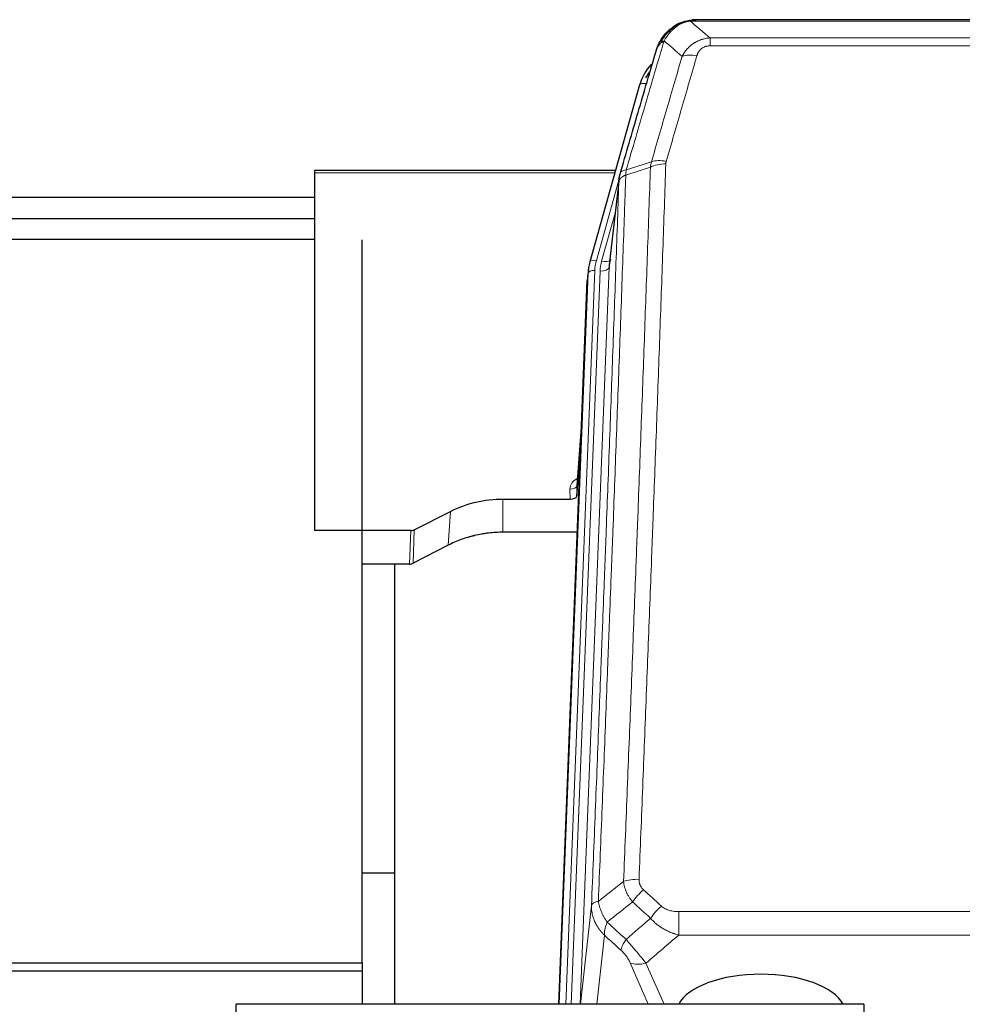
# Model space of a CAD drawing. Header units: inches. Extents: x 0 to 29700, y -16 to 21000.
# Tile 36 of 256: x 3030 to 3451, y 10561 to 11000. Entities that reach past the tile are written whole.
import ezdxf

# ---------------------------------------------------------------- set-up
doc = ezdxf.new("R2010")
doc.units = ezdxf.units.IN
doc.layers.add('1', color=7, linetype='Continuous', true_color=0xffffff)

msp = doc.modelspace()

# ---------------------------------------------------------------- linework, layer by layer
at = {"layer": '1', "color": 110, "linetype": 'Continuous', "lineweight": 13}
for p, q in [((3552.304, 10999.429), (3329.499, 10999.429)), ((3324.799, 10998.587), (3324.73, 10998.43)), ((3338.23, 10991.961), (3543.573, 10991.961)), ((3338.23, 10991.961), (3338.23, 10988.427)), ((3543.573, 10988.427), (3338.23, 10988.427)), ((3309.736, 10971.573), (3305.01, 10954.762)), ((3295.834, 10931.799), (3161.901, 10931.799)), ((3297.635, 10928.521), (3287.562, 10892.687)), ((3297.581, 10927.801), (3293.204, 10889.62)), ((3295.935, 10913.832), (3289.909, 10892.394)), ((3293.204, 10889.62), (3280.271, 10561.102)), ((3271.038, 10561.1), (3283.871, 10887.066)), ((3286.865, 10888.286), (3273.984, 10561.102)), ((3276.343, 10561.104), (3289.212, 10887.993)), ((3283.871, 10887.066), (3283.497, 10883.808)), ((3280.999, 10820.344), (3278.792, 10792.157)), ((3275.804, 10786.33), (3275.794, 10790.746)), ((3245.901, 10786.33), (3245.901, 10771.52)), ((3222.522, 10780.844), (3221.466, 10765.712)), ((3204.288, 10757.328), (3204.859, 10772.318)), ((3206.357, 10772.67), (3205.787, 10757.684)), ((3280.511, 10561.099), (3285.385, 10605.132)), ((3324.315, 10602.332), (3324.315, 10591.901)), ((3324.315, 10602.332), (3557.487, 10602.332)), ((3291.2, 10591.781), (3287.804, 10561.1)), ((3557.487, 10591.901), (3324.315, 10591.901)), ((3310.72, 10561.099), (3302.627, 10579.53)), ((3309.688, 10579.381), (3317.746, 10561.029))]:
    msp.add_line(p, q, dxfattribs=at)
at = {"layer": '1', "color": 2, "linetype": 'Continuous', "lineweight": 25}
for p, q in [((3549.962, 11000.091), (3331.841, 11000.091)), ((3324.899, 10998.615), (3324.799, 10998.587)), ((3306.848, 10971), (3284.674, 10892.113)), ((3296.121, 10932.829), (3161.901, 10932.829)), ((3161.901, 10932.829), (3161.901, 10931.799)), ((3161.901, 10931.799), (3161.901, 10772.318)), ((3297.71, 10929.312), (3293.294, 10890.793)), ((3161.913, 10920.755), (2959.401, 10920.755)), ((3161.913, 10911.338), (2959.401, 10911.338)), ((3161.9, 10902.025), (2970.263, 10902.025)), ((3183.136, 10579.578), (3183.136, 10901.912)), ((3284.674, 10892.113), (3284.655, 10892.017)), ((3283.993, 10888.651), (3283.619, 10885.392)), ((3270.793, 10561.102), (3283.497, 10883.808)), ((3281.006, 10820.536), (3278.799, 10792.337)), ((3278.803, 10787.58), (3280.625, 10810.862)), ((3278.792, 10792.157), (3278.803, 10787.58)), ((3245.901, 10786.33), (3275.804, 10786.33)), ((3206.357, 10772.67), (3222.522, 10780.844)), ((3204.859, 10772.318), (3161.901, 10772.318)), ((3279.076, 10771.52), (3245.901, 10771.52)), ((3221.466, 10765.712), (3205.787, 10757.684)), ((3204.288, 10757.328), (3183.135, 10757.328)), ((3197.561, 10757.327), (3197.561, 10561.095)), ((3197.604, 10619.47), (3183.173, 10619.47)), ((3197.604, 10619.47), (3183.173, 10619.47)), ((2970.136, 10579.578), (3183.136, 10579.578)), ((3183.136, 10579.578), (3183.136, 10575.883)), ((2970.136, 10575.884), (3183.136, 10575.884)), ((3183.136, 10575.884), (3183.136, 10561.098)), ((3126.901, 10509.27), (3126.901, 10561.099)), ((3314.901, 10561.099), (3126.901, 10561.099)), ((3314.901, 10561.029), (3314.901, 10561.099)), ((3406.901, 10561.029), (3314.901, 10561.029)), ((3406.901, 10561.029), (3406.901, 10356.169))]:
    msp.add_line(p, q, dxfattribs=at)
at = {"layer": '1', "color": 110, "linetype": 'Continuous', "lineweight": 13}
for centre, major_axis, ratio, start_param, end_param in [((3332.383, 10978.206), (-9.598, 2.808), 0.562843, 4.8755761, 5.6185342), ((3309.736, 10970.188), (-2.888, 0.812), 0.4480327, 4.837666, 6.2831701), ((3318.534, 10930.15), (9.994, -0.345), 0.559112, 1.5901207, 2.34753), ((3318.722, 10931.323), (9.604, -2.788), 0.5442898, 1.7274916, 2.473129), ((3287.562, 10891.302), (-2.888, 0.812), 0.4480327, 4.837666, 6.2831701), ((3310.883, 10887.536), (24.033, -0.038), 0.8858289, 2.8989744, 3.1081259), ((3313.23, 10887.243), (24.033, -0.038), 0.8858289, 2.8989744, 3.1081259), ((3289.212, 10889.84), (-3.997, 0.157), 0.4614673, 1.5889619, 3.1073983), ((3289.909, 10894.241), (-3.851, 1.082), 0.4480327, 1.6960734, 2.8915811), ((3286.865, 10886.901), (-2.998, 0.118), 0.4614673, 4.7305545, 6.248991), ((3281.797, 10790.746), (6.003, -0.046), 0.8757409, 2.0547277, 3.1504318), ((3275.794, 10792.2), (3, 0.007), 0.4848086, 4.7112485, 6.2484184), ((3306.576, 10612.423), (9.992, -0.404), 0.431453, 1.5882535, 2.3480729), ((3308.548, 10607.83), (-6.729, -7.397), 0.3051216, 4.388767, 5.1358022), ((3316.557, 10600.538), (6.736, 7.391), 0.3030979, 1.2497453, 1.9956357), ((3305.601, 10591.15), (6.719, 7.407), 0.3029797, 1.994528, 2.7400357), ((3309.688, 10585.552), (9.156, 4.02), 0.5833249, 3.617995, 4.4616661)]:
    msp.add_ellipse(centre, major_axis=major_axis, ratio=ratio, start_param=start_param, end_param=end_param, dxfattribs=at)
at = {"layer": '1', "color": 2, "linetype": 'Continuous', "lineweight": 25}
for centre, major_axis, ratio, start_param, end_param in [((3333.043, 10964.986), (27.014, -0.465), 0.8900028, 2.4807803, 2.912319), ((3333.315, 10963.023), (27.01, -0.107), 0.887218, 2.5307749, 2.6592621), ((3310.883, 10886.15), (27.027, -0.37), 0.8864308, 2.9096812, 3.1188327), ((3313.23, 10889.09), (-20.035, -0.399), 0.8846078, 6.0216334, 6.2307848), ((3275.805, 10787.624), (-3, 0), 0.4313147, 1.5706417, 3.1078116), ((3204.856, 10774.947), (3, -0.011), 0.8761328, 4.7166989, 5.239903), ((3204.287, 10759.991), (3, -0.007), 0.8874311, 4.7150805, 5.2382846), ((3360.901, 10557.058), (-37.64, 0), 0.4617486, 3.372107, 6.0525728)]:
    msp.add_ellipse(centre, major_axis=major_axis, ratio=ratio, start_param=start_param, end_param=end_param, dxfattribs=at)
for points, knots in [([(3324.73, 10998.43), (3325.188, 10998.653), (3325.652, 10998.852), (3327.522, 10999.554), (3328.959, 10999.86), (3330.369, 10999.949)], [0, 0, 0, 0, 0.25, 0.25, 1, 1, 1, 1]), ([(3324.899, 10998.615), (3325.477, 10998.865), (3326.065, 10999.084), (3326.746, 10999.299), (3326.833, 10999.326), (3326.921, 10999.352)], [0, 0, 0, 0, 0.8717446, 0.8717446, 1, 1, 1, 1]), ([(3332.041, 11000.089), (3332.026, 11000.089), (3331.998, 11000.09), (3331.957, 11000.09), (3331.916, 11000.091), (3331.877, 11000.091), (3331.838, 11000.091), (3331.801, 11000.091), (3331.765, 11000.091), (3331.729, 11000.091), (3331.695, 11000.09), (3331.662, 11000.089), (3331.63, 11000.089), (3331.599, 11000.088), (3331.569, 11000.087), (3331.54, 11000.086), (3331.512, 11000.085), (3331.485, 11000.084), (3331.459, 11000.083), (3331.435, 11000.082), (3331.411, 11000.08), (3331.388, 11000.079), (3331.367, 11000.078), (3331.346, 11000.077), (3331.327, 11000.076), (3331.308, 11000.075), (3331.291, 11000.074), (3331.275, 11000.072), (3331.259, 11000.071), (3331.245, 11000.07), (3331.232, 11000.07), (3331.22, 11000.069), (3331.209, 11000.068), (3331.199, 11000.067), (3331.19, 11000.066), (3331.182, 11000.066), (3331.176, 11000.065), (3331.17, 11000.065), (3331.165, 11000.064), (3331.153, 11000.063), (3331.132, 11000.062), (3331.103, 11000.059), (3331.074, 11000.057), (3331.046, 11000.054), (3331.018, 11000.051), (3330.99, 11000.048), (3330.963, 11000.045), (3330.936, 11000.042), (3330.91, 11000.039), (3330.883, 11000.036), (3330.857, 11000.033), (3330.832, 11000.029), (3330.806, 11000.026), (3330.781, 11000.023), (3330.757, 11000.019), (3330.732, 11000.016), (3330.708, 11000.012), (3330.685, 11000.008), (3330.661, 11000.005), (3330.638, 11000.001), (3330.616, 10999.997), (3330.593, 10999.993), (3330.571, 10999.99), (3330.55, 10999.986), (3330.528, 10999.982), (3330.507, 10999.978), (3330.487, 10999.974), (3330.466, 10999.97), (3330.446, 10999.966), (3330.426, 10999.961), (3330.407, 10999.957), (3330.388, 10999.953), (3330.376, 10999.95), (3330.369, 10999.949)], [0, 0, 0, 0, 0.0247661, 0.0489206, 0.0724636, 0.0953949, 0.1177147, 0.1394229, 0.1605195, 0.1810045, 0.2008779, 0.2201398, 0.23879, 0.2568287, 0.2742558, 0.2910713, 0.3072753, 0.3228676, 0.3378484, 0.3522176, 0.3659752, 0.3791212, 0.3916556, 0.4035785, 0.4148897, 0.4255894, 0.4356775, 0.445154, 0.454019, 0.4622723, 0.4699141, 0.4769443, 0.4833629, 0.48917, 0.4943654, 0.4989493, 0.5029216, 0.5062824, 0.5090316, 0.5111692, 0.5284651, 0.5456049, 0.5625886, 0.5794163, 0.5960881, 0.612604, 0.6289642, 0.6451687, 0.6612176, 0.6771111, 0.6928491, 0.7084319, 0.7238594, 0.7391318, 0.7542492, 0.7692118, 0.7840195, 0.7986726, 0.8131712, 0.8275153, 0.8417051, 0.8557408, 0.8696224, 0.8833501, 0.8969241, 0.9103445, 0.9236114, 0.936725, 0.9496856, 0.9624932, 0.975148, 0.9876502, 1, 1, 1, 1]), ([(3318.701, 10994.219), (3318.919, 10994.454), (3319.142, 10994.683), (3320.016, 10995.533), (3320.706, 10996.114), (3321.433, 10996.64)], [0, 0, 0, 0, 0.2626999, 0.2626999, 1, 1, 1, 1]), ([(3319.687, 10994.704), (3319.873, 10994.899), (3320.062, 10995.089), (3320.834, 10995.832), (3321.444, 10996.348), (3322.713, 10997.286), (3323.373, 10997.708), (3324.274, 10998.201), (3324.502, 10998.318), (3324.73, 10998.43)], [0, 0, 0, 0, 0.125, 0.125, 0.5, 0.5, 0.875, 0.875, 1, 1, 1, 1]), ([(3314.179, 10986.021), (3314.185, 10986.043), (3314.197, 10986.087), (3314.215, 10986.153), (3314.233, 10986.218), (3314.252, 10986.283), (3314.27, 10986.348), (3314.289, 10986.413), (3314.308, 10986.478), (3314.327, 10986.542), (3314.347, 10986.606), (3314.366, 10986.669), (3314.386, 10986.733), (3314.405, 10986.796), (3314.425, 10986.858), (3314.445, 10986.921), (3314.466, 10986.983), (3314.486, 10987.045), (3314.507, 10987.107), (3314.527, 10987.168), (3314.548, 10987.229), (3314.569, 10987.29), (3314.59, 10987.35), (3314.611, 10987.41), (3314.633, 10987.47), (3314.654, 10987.53), (3314.676, 10987.589), (3314.697, 10987.648), (3314.719, 10987.707), (3314.741, 10987.765), (3314.763, 10987.823), (3314.786, 10987.881), (3314.808, 10987.939), (3314.83, 10987.996), (3314.853, 10988.053), (3314.876, 10988.11), (3314.898, 10988.166), (3314.921, 10988.223), (3314.944, 10988.278), (3314.967, 10988.334), (3314.99, 10988.389), (3315.013, 10988.444), (3315.037, 10988.499), (3315.06, 10988.554), (3315.084, 10988.608), (3315.107, 10988.662), (3315.131, 10988.715), (3315.154, 10988.769), (3315.178, 10988.822), (3315.202, 10988.874), (3315.226, 10988.927), (3315.25, 10988.979), (3315.274, 10989.031), (3315.298, 10989.083), (3315.322, 10989.134), (3315.347, 10989.185), (3315.371, 10989.236), (3315.395, 10989.287), (3315.42, 10989.337), (3315.444, 10989.387), (3315.469, 10989.436), (3315.493, 10989.486), (3315.518, 10989.535), (3315.542, 10989.584), (3315.567, 10989.632), (3315.592, 10989.681), (3315.617, 10989.729), (3315.641, 10989.777), (3315.666, 10989.824), (3315.691, 10989.871), (3315.716, 10989.918), (3315.741, 10989.965), (3315.766, 10990.011), (3315.791, 10990.058), (3315.816, 10990.103), (3315.841, 10990.149), (3315.866, 10990.194), (3315.891, 10990.239), (3315.916, 10990.284), (3315.941, 10990.329), (3315.966, 10990.373), (3315.991, 10990.417), (3316.016, 10990.461), (3316.041, 10990.504), (3316.066, 10990.547), (3316.091, 10990.59), (3316.116, 10990.633), (3316.141, 10990.675), (3316.167, 10990.718), (3316.192, 10990.759), (3316.217, 10990.801), (3316.242, 10990.842), (3316.267, 10990.884), (3316.292, 10990.924), (3316.317, 10990.965), (3316.342, 10991.005), (3316.367, 10991.045), (3316.392, 10991.085), (3316.417, 10991.125), (3316.441, 10991.164), (3316.466, 10991.203), (3316.491, 10991.242), (3316.516, 10991.28), (3316.541, 10991.319), (3316.566, 10991.357), (3316.59, 10991.394), (3316.615, 10991.432), (3316.64, 10991.469), (3316.664, 10991.506), (3316.689, 10991.543), (3316.713, 10991.58), (3316.738, 10991.616), (3316.762, 10991.652), (3316.787, 10991.688), (3316.811, 10991.723), (3316.835, 10991.758), (3316.86, 10991.794), (3316.884, 10991.828), (3316.908, 10991.863), (3316.932, 10991.897), (3316.956, 10991.931), (3316.98, 10991.965), (3317.004, 10991.999), (3317.028, 10992.032), (3317.052, 10992.065), (3317.075, 10992.098), (3317.099, 10992.131), (3317.123, 10992.163), (3317.146, 10992.195), (3317.17, 10992.227), (3317.193, 10992.259), (3317.216, 10992.29), (3317.24, 10992.322), (3317.263, 10992.353), (3317.286, 10992.383), (3317.309, 10992.414), (3317.332, 10992.444), (3317.355, 10992.474), (3317.377, 10992.504), (3317.4, 10992.534), (3317.423, 10992.563), (3317.445, 10992.592), (3317.468, 10992.621), (3317.49, 10992.65), (3317.512, 10992.678), (3317.535, 10992.707), (3317.557, 10992.735), (3317.579, 10992.763), (3317.601, 10992.79), (3317.623, 10992.817), (3317.644, 10992.845), (3317.666, 10992.872), (3317.688, 10992.898), (3317.709, 10992.925), (3317.73, 10992.951), (3317.752, 10992.977), (3317.773, 10993.003), (3317.794, 10993.028), (3317.815, 10993.054), (3317.836, 10993.079), (3317.856, 10993.104), (3317.877, 10993.129), (3317.898, 10993.153), (3317.918, 10993.178), (3317.938, 10993.202), (3317.959, 10993.226), (3317.979, 10993.249), (3317.999, 10993.273), (3318.019, 10993.296), (3318.038, 10993.319), (3318.058, 10993.342), (3318.078, 10993.365), (3318.097, 10993.387), (3318.116, 10993.409), (3318.135, 10993.431), (3318.155, 10993.453), (3318.173, 10993.475), (3318.192, 10993.496), (3318.205, 10993.51), (3318.211, 10993.517)], [0, 0, 0, 0, 0.0080212, 0.0160154, 0.0239827, 0.0319231, 0.0398365, 0.0477229, 0.0555824, 0.0634149, 0.0712205, 0.0789992, 0.0867509, 0.0944756, 0.1021734, 0.1098443, 0.1174881, 0.1251051, 0.1326951, 0.1402581, 0.1477942, 0.1553034, 0.1627856, 0.1702408, 0.1776691, 0.1850704, 0.1924448, 0.1997923, 0.2071128, 0.2144063, 0.2216729, 0.2289126, 0.2361253, 0.243311, 0.2504698, 0.2576016, 0.2647065, 0.2717845, 0.2788355, 0.2858595, 0.2928566, 0.2998268, 0.30677, 0.3136862, 0.3205755, 0.3274379, 0.3342733, 0.3410817, 0.3478632, 0.3546178, 0.3613454, 0.3680461, 0.3747198, 0.3813665, 0.3879863, 0.3945792, 0.4011451, 0.4076841, 0.4141961, 0.4206811, 0.4271393, 0.4335704, 0.4399746, 0.4463519, 0.4527022, 0.4590256, 0.465322, 0.4715915, 0.477834, 0.4840496, 0.4902382, 0.4963999, 0.5025346, 0.5086424, 0.5147232, 0.5207771, 0.526804, 0.532804, 0.5387771, 0.5447232, 0.5506423, 0.5565345, 0.5623997, 0.568238, 0.5740494, 0.5798338, 0.5855912, 0.5913217, 0.5970253, 0.6027019, 0.6083515, 0.6139742, 0.61957, 0.6251388, 0.6306807, 0.6361956, 0.6416836, 0.6471446, 0.6525787, 0.6579858, 0.663366, 0.6687192, 0.6740455, 0.6793448, 0.6846172, 0.6898627, 0.6950812, 0.7002727, 0.7054373, 0.710575, 0.7156857, 0.7207694, 0.7258262, 0.7308561, 0.735859, 0.740835, 0.745784, 0.7507061, 0.7556012, 0.7604694, 0.7653107, 0.7701249, 0.7749123, 0.7796727, 0.7844061, 0.7891127, 0.7937922, 0.7984448, 0.8030705, 0.8076692, 0.812241, 0.8167858, 0.8213037, 0.8257947, 0.8302587, 0.8346957, 0.8391058, 0.843489, 0.8478452, 0.8521745, 0.8564768, 0.8607522, 0.8650006, 0.8692221, 0.8734166, 0.8775842, 0.8817249, 0.8858386, 0.8899254, 0.8939852, 0.8980181, 0.902024, 0.906003, 0.909955, 0.9138802, 0.9177783, 0.9216495, 0.9254938, 0.9293111, 0.9331015, 0.936865, 0.9406015, 0.944311, 0.9479937, 0.9516493, 0.9552781, 0.9588799, 0.9624547, 0.9660026, 0.9695236, 0.9730176, 0.9764847, 0.9799249, 0.9833381, 0.9867243, 0.9900837, 0.993416, 0.9967215, 1, 1, 1, 1]), ([(3314.818, 10987.795), (3315.431, 10989.535), (3316.327, 10991.223), (3317.856, 10993.259), (3318.266, 10993.75), (3318.701, 10994.219)], [0, 0, 0, 0, 0.75, 0.75, 1, 1, 1, 1]), ([(3318.322, 10993.749), (3318.378, 10993.851), (3318.447, 10993.954), (3318.583, 10994.11), (3318.639, 10994.166), (3318.701, 10994.219)], [0, 0, 0, 0, 0.6295096, 0.6295096, 1, 1, 1, 1]), ([(3298.137, 10931.251), (3300.823, 10940.462), (3303.502, 10949.632), (3307.513, 10963.325), (3308.849, 10967.879), (3311.516, 10976.965), (3312.849, 10981.498), (3314.179, 10986.021)], [0, 0, 0, 0, 0.5, 0.5, 0.75, 0.75, 1, 1, 1, 1]), ([(3314.179, 10986.021), (3314.264, 10986.481), (3314.406, 10986.932), (3314.669, 10987.511), (3314.741, 10987.654), (3314.818, 10987.795)], [0, 0, 0, 0, 0.75, 0.75, 1, 1, 1, 1]), ([(3297.581, 10927.801), (3297.581, 10927.811), (3297.582, 10927.851), (3297.586, 10927.937), (3297.593, 10928.077), (3297.604, 10928.269), (3297.623, 10928.516), (3297.652, 10928.815), (3297.693, 10929.166), (3297.737, 10929.466), (3297.776, 10929.697), (3297.801, 10929.84), (3297.827, 10929.979), (3297.854, 10930.115), (3297.882, 10930.246), (3297.909, 10930.373), (3297.938, 10930.496), (3297.966, 10930.616), (3297.994, 10930.731), (3298.023, 10930.843), (3298.052, 10930.95), (3298.08, 10931.054), (3298.108, 10931.154), (3298.127, 10931.219), (3298.137, 10931.251)], [0, 0, 0, 0, 0.0092499, 0.0337179, 0.073404, 0.128308, 0.1984299, 0.2837694, 0.3843264, 0.5001005, 0.5424888, 0.5838484, 0.6241794, 0.6634821, 0.7017567, 0.7390032, 0.7752221, 0.8104134, 0.8445775, 0.8777146, 0.909825, 0.9409091, 0.9709673, 1, 1, 1, 1]), ([(3222.522, 10780.844), (3226.055, 10782.631), (3229.857, 10784.01), (3237.74, 10785.859), (3241.82, 10786.33), (3245.901, 10786.33)], [0, 0, 0, 0, 0.5, 0.5, 1, 1, 1, 1]), ([(3245.901, 10771.52), (3244.831, 10771.52), (3242.696, 10771.458), (3240.571, 10771.271), (3239.245, 10771.116), (3238.98, 10771.083), (3238.451, 10771.014), (3237.66, 10770.903), (3236.872, 10770.776), (3235.301, 10770.499), (3234.261, 10770.283), (3233.099, 10770.006), (3232.97, 10769.975), (3232.713, 10769.912), (3232.327, 10769.815), (3231.431, 10769.581), (3230.671, 10769.364), (3229.161, 10768.908), (3227.174, 10768.243), (3225.24, 10767.466), (3223.332, 10766.632), (3222.392, 10766.187), (3221.466, 10765.712)], [0, 0, 0, 0, 0.125, 0.25, 0.25, 0.28125, 0.28125, 0.3125, 0.375, 0.375, 0.5, 0.5, 0.515625, 0.515625, 0.53125, 0.5625, 0.625, 0.625, 0.75, 0.875, 0.875, 1, 1, 1, 1])]:
    msp.add_open_spline(points, degree=3, knots=knots, dxfattribs=at)
at = {"layer": '1', "color": 110, "linetype": 'Continuous', "lineweight": 13}
for points, knots in [([(3324.881, 10998.035), (3325.241, 10998.23), (3325.608, 10998.406), (3327.102, 10999.033), (3328.278, 10999.327), (3329.499, 10999.429)], [0, 0, 0, 0, 0.25, 0.25, 1, 1, 1, 1]), ([(3330.369, 10999.949), (3330.361, 10999.947), (3330.345, 10999.943), (3330.322, 10999.938), (3330.298, 10999.932), (3330.275, 10999.926), (3330.253, 10999.92), (3330.231, 10999.915), (3330.209, 10999.908), (3330.187, 10999.902), (3330.166, 10999.896), (3330.145, 10999.89), (3330.124, 10999.883), (3330.104, 10999.877), (3330.084, 10999.87), (3330.064, 10999.864), (3330.045, 10999.857), (3330.026, 10999.85), (3330.007, 10999.843), (3329.989, 10999.837), (3329.971, 10999.83), (3329.953, 10999.822), (3329.936, 10999.815), (3329.919, 10999.808), (3329.902, 10999.801), (3329.886, 10999.793), (3329.87, 10999.786), (3329.854, 10999.778), (3329.839, 10999.771), (3329.824, 10999.763), (3329.809, 10999.755), (3329.795, 10999.748), (3329.781, 10999.74), (3329.767, 10999.732), (3329.754, 10999.724), (3329.74, 10999.716), (3329.728, 10999.708), (3329.715, 10999.699), (3329.703, 10999.691), (3329.692, 10999.683), (3329.68, 10999.675), (3329.669, 10999.666), (3329.659, 10999.658), (3329.648, 10999.649), (3329.638, 10999.641), (3329.628, 10999.632), (3329.619, 10999.623), (3329.61, 10999.614), (3329.601, 10999.606), (3329.593, 10999.597), (3329.585, 10999.588), (3329.577, 10999.579), (3329.57, 10999.57), (3329.563, 10999.561), (3329.556, 10999.552), (3329.549, 10999.542), (3329.543, 10999.533), (3329.538, 10999.524), (3329.532, 10999.515), (3329.527, 10999.505), (3329.522, 10999.496), (3329.518, 10999.486), (3329.514, 10999.477), (3329.51, 10999.467), (3329.507, 10999.458), (3329.504, 10999.448), (3329.501, 10999.438), (3329.499, 10999.432), (3329.499, 10999.429)], [0, 0, 0, 0, 0.0185022, 0.0368847, 0.0551481, 0.073293, 0.0913199, 0.1092294, 0.1270222, 0.1446988, 0.1622598, 0.1797059, 0.1970378, 0.2142561, 0.2313614, 0.2483544, 0.265236, 0.2820066, 0.2986672, 0.3152184, 0.331661, 0.3479958, 0.3642235, 0.380345, 0.3963611, 0.4122725, 0.4280803, 0.4437851, 0.459388, 0.4748898, 0.4902915, 0.5055939, 0.5207981, 0.535905, 0.5509156, 0.565831, 0.5806521, 0.5953801, 0.6100159, 0.6245607, 0.6390157, 0.6533819, 0.6676604, 0.6818526, 0.6959596, 0.7099825, 0.7239227, 0.7377815, 0.75156, 0.7652597, 0.7788818, 0.7924277, 0.8058989, 0.8192966, 0.8326224, 0.8458776, 0.8590638, 0.8721825, 0.8852351, 0.8982233, 0.9111485, 0.9240124, 0.9368166, 0.9495628, 0.9622525, 0.9748874, 0.9874694, 1, 1, 1, 1]), ([(3316.029, 10989.379), (3316.727, 10990.832), (3317.598, 10992.226), (3318.959, 10993.909), (3319.316, 10994.315), (3319.687, 10994.704)], [0, 0, 0, 0, 0.75, 0.75, 1, 1, 1, 1]), ([(3317.736, 10990.71), (3318.429, 10991.825), (3319.195, 10992.922), (3320.322, 10994.272), (3320.612, 10994.6), (3320.911, 10994.916)], [0, 0, 0, 0, 0.75, 0.75, 1, 1, 1, 1]), ([(3318.701, 10994.219), (3318.732, 10994.246), (3318.764, 10994.272), (3318.899, 10994.373), (3319.012, 10994.443), (3319.261, 10994.565), (3319.397, 10994.617), (3319.589, 10994.677), (3319.638, 10994.691), (3319.687, 10994.704)], [0, 0, 0, 0, 0.125, 0.125, 0.5, 0.5, 0.875, 0.875, 1, 1, 1, 1]), ([(3319.687, 10994.704), (3319.786, 10994.73), (3319.887, 10994.753), (3320.144, 10994.804), (3320.301, 10994.828), (3320.612, 10994.872), (3320.765, 10994.892), (3320.911, 10994.916)], [0, 0, 0, 0, 0.25, 0.25, 0.625, 0.625, 1, 1, 1, 1]), ([(3320.911, 10994.916), (3321.061, 10995.075), (3321.212, 10995.23), (3321.827, 10995.839), (3322.306, 10996.267), (3323.3, 10997.053), (3323.815, 10997.412), (3324.522, 10997.836), (3324.7, 10997.938), (3324.881, 10998.035)], [0, 0, 0, 0, 0.125, 0.125, 0.5, 0.5, 0.875, 0.875, 1, 1, 1, 1]), ([(3324.73, 10998.43), (3324.729, 10998.4), (3324.73, 10998.367), (3324.744, 10998.282), (3324.76, 10998.226), (3324.808, 10998.123), (3324.84, 10998.074), (3324.881, 10998.035)], [0, 0, 0, 0, 0.25, 0.25, 0.625, 0.625, 1, 1, 1, 1]), ([(3317.736, 10990.71), (3316.338, 10985.955), (3314.939, 10981.189), (3312.136, 10971.633), (3310.733, 10966.843), (3306.52, 10952.44), (3303.704, 10942.793), (3300.882, 10933.1)], [0, 0, 0, 0, 0.25, 0.25, 0.5, 0.5, 1, 1, 1, 1]), ([(3316.029, 10989.379), (3316.152, 10989.501), (3316.28, 10989.621), (3316.612, 10989.913), (3316.823, 10990.081), (3317.264, 10990.406), (3317.495, 10990.561), (3317.736, 10990.71)], [0, 0, 0, 0, 0.25, 0.25, 0.625, 0.625, 1, 1, 1, 1]), ([(3325.803, 10983.747), (3326.101, 10984.315), (3326.427, 10984.862), (3327.14, 10985.914), (3327.526, 10986.418), (3328.155, 10987.14), (3328.427, 10987.434), (3328.712, 10987.719), (3328.827, 10987.832), (3328.885, 10987.888), (3329.061, 10988.054), (3329.179, 10988.164), (3329.782, 10988.699), (3330.291, 10989.096), (3330.963, 10989.551), (3331.099, 10989.64), (3331.306, 10989.77), (3331.376, 10989.812), (3331.516, 10989.897), (3331.586, 10989.938), (3331.938, 10990.143), (3332.225, 10990.297), (3333.101, 10990.731), (3333.706, 10990.981), (3334.409, 10991.218), (3334.488, 10991.244), (3334.645, 10991.294), (3334.725, 10991.318), (3334.963, 10991.39), (3335.122, 10991.435), (3335.602, 10991.562), (3335.924, 10991.636), (3336.899, 10991.827), (3337.56, 10991.914), (3338.23, 10991.961)], [0, 0, 0, 0, 0.125, 0.125, 0.25, 0.25, 0.3125, 0.328125, 0.328125, 0.34375, 0.34375, 0.375, 0.375, 0.5, 0.5, 0.53125, 0.53125, 0.546875, 0.546875, 0.5625, 0.5625, 0.625, 0.625, 0.75, 0.75, 0.765625, 0.765625, 0.78125, 0.78125, 0.8125, 0.8125, 0.875, 0.875, 1, 1, 1, 1]), ([(3314.818, 10987.795), (3314.857, 10987.865), (3314.898, 10987.935), (3315.065, 10988.213), (3315.204, 10988.417), (3315.508, 10988.813), (3315.672, 10989.007), (3315.907, 10989.256), (3315.967, 10989.318), (3316.029, 10989.379)], [0, 0, 0, 0, 0.125, 0.125, 0.5, 0.5, 0.875, 0.875, 1, 1, 1, 1]), ([(3332.383, 10983.992), (3332.404, 10984.064), (3332.426, 10984.136), (3332.472, 10984.28), (3332.496, 10984.351), (3332.572, 10984.564), (3332.626, 10984.705), (3332.744, 10984.983), (3332.808, 10985.121), (3332.944, 10985.392), (3333.018, 10985.526), (3333.175, 10985.79), (3333.259, 10985.921), (3333.394, 10986.113), (3333.441, 10986.176), (3333.537, 10986.302), (3333.587, 10986.365), (3333.741, 10986.549), (3333.849, 10986.668), (3334.077, 10986.897), (3334.196, 10987.007), (3334.386, 10987.166), (3334.483, 10987.244), (3334.584, 10987.319), (3334.652, 10987.368), (3334.687, 10987.393), (3334.861, 10987.513), (3335.006, 10987.602), (3335.453, 10987.851), (3335.769, 10987.99), (3336.19, 10988.13), (3336.275, 10988.156), (3336.448, 10988.205), (3336.535, 10988.227), (3336.796, 10988.289), (3336.972, 10988.323), (3337.327, 10988.376), (3337.506, 10988.395), (3337.866, 10988.421), (3338.047, 10988.427), (3338.23, 10988.427)], [0, 0, 0, 0, 0.03125, 0.03125, 0.0625, 0.0625, 0.125, 0.125, 0.1875, 0.1875, 0.25, 0.25, 0.3125, 0.3125, 0.34375, 0.34375, 0.375, 0.375, 0.4375, 0.4375, 0.5, 0.5, 0.53125, 0.546875, 0.546875, 0.5625, 0.5625, 0.625, 0.625, 0.75, 0.75, 0.78125, 0.78125, 0.8125, 0.8125, 0.875, 0.875, 0.9375, 0.9375, 1, 1, 1, 1]), ([(3312.125, 10936.75), (3314.414, 10944.643), (3316.698, 10952.506), (3320.117, 10964.256), (3321.256, 10968.165), (3323.531, 10975.968), (3324.668, 10979.861), (3325.803, 10983.747)], [0, 0, 0, 0, 0.5, 0.5, 0.75, 0.75, 1, 1, 1, 1]), ([(3332.383, 10983.992), (3331.249, 10980.1), (3330.114, 10976.2), (3327.841, 10968.385), (3326.704, 10964.47), (3323.289, 10952.702), (3321.007, 10944.826), (3318.722, 10936.921)], [0, 0, 0, 0, 0.25, 0.25, 0.5, 0.5, 1, 1, 1, 1]), ([(3300.882, 10933.1), (3300.473, 10933.065), (3300.101, 10932.996), (3299.442, 10932.792), (3299.157, 10932.658), (3298.685, 10932.336), (3298.499, 10932.148), (3298.236, 10931.728), (3298.158, 10931.497), (3298.137, 10931.251)], [0, 0, 0, 0, 0.25, 0.25, 0.5, 0.5, 0.75, 0.75, 1, 1, 1, 1]), ([(3299.693, 10615.78), (3300.251, 10629.593), (3301.353, 10657.088), (3302.963, 10697.94), (3304.006, 10724.914), (3304.778, 10745.047), (3305.161, 10755.089), (3305.54, 10765.094), (3305.791, 10771.756), (3305.917, 10775.083), (3306.541, 10791.697), (3307.033, 10804.918), (3307.759, 10824.642), (3307.999, 10831.198), (3308.476, 10844.272), (3308.712, 10850.79), (3309.415, 10870.288), (3310.337, 10896.135), (3311.228, 10921.68), (3311.667, 10934.378)], [0, 0, 0, 0, 0.125, 0.25, 0.375, 0.375, 0.4375, 0.46875, 0.46875, 0.5, 0.5, 0.625, 0.625, 0.6875, 0.6875, 0.75, 0.75, 0.875, 1, 1, 1, 1]), ([(3300.67, 10930.809), (3300.691, 10931.21), (3300.706, 10931.597), (3300.764, 10932.355), (3300.807, 10932.727), (3300.882, 10933.1)], [0, 0, 0, 0, 0.5, 0.5, 1, 1, 1, 1]), ([(3318.534, 10935.744), (3318.097, 10923.03), (3317.206, 10897.452), (3316.286, 10871.573), (3315.584, 10852.05), (3315.348, 10845.523), (3314.872, 10832.432), (3314.632, 10825.868), (3313.907, 10806.119), (3313.415, 10792.882), (3312.792, 10776.246), (3312.667, 10772.915), (3312.415, 10766.245), (3312.037, 10756.227), (3311.655, 10746.172), (3310.884, 10726.014), (3309.842, 10699.005), (3308.234, 10658.101), (3307.133, 10630.571), (3306.576, 10616.741)], [0, 0, 0, 0, 0.125, 0.25, 0.25, 0.3125, 0.3125, 0.375, 0.375, 0.5, 0.5, 0.53125, 0.53125, 0.5625, 0.625, 0.625, 0.75, 0.875, 1, 1, 1, 1]), ([(3318.534, 10935.744), (3318.541, 10935.943), (3318.56, 10936.14), (3318.622, 10936.533), (3318.666, 10936.727), (3318.722, 10936.921)], [0, 0, 0, 0, 0.5, 0.5, 1, 1, 1, 1]), ([(3300.67, 10930.809), (3300.614, 10929.197), (3300.558, 10927.584), (3300.446, 10924.355), (3300.278, 10919.507), (3299.882, 10908.172), (3299.539, 10898.413), (3298.845, 10878.836), (3297.905, 10852.58), (3296.447, 10812.735), (3295.442, 10785.865), (3294.868, 10770.663), (3294.805, 10768.973), (3294.677, 10765.59), (3294.484, 10760.513), (3294.033, 10748.642), (3293.641, 10738.428), (3293.313, 10729.893), (3293.247, 10728.185), (3293.115, 10724.767), (3292.917, 10719.637), (3292.451, 10707.645), (3292.049, 10697.329), (3291.237, 10676.647), (3290.14, 10648.939), (3289.012, 10620.966), (3288.441, 10606.913)], [0, 0, 0, 0, 0.015625, 0.015625, 0.03125, 0.0625, 0.125, 0.125, 0.25, 0.375, 0.5, 0.5, 0.515625, 0.515625, 0.53125, 0.5625, 0.625, 0.625, 0.640625, 0.640625, 0.65625, 0.6875, 0.75, 0.75, 0.875, 1, 1, 1, 1]), ([(3300.67, 10930.809), (3300.657, 10930.804), (3300.632, 10930.795), (3300.594, 10930.78), (3300.556, 10930.766), (3300.518, 10930.751), (3300.479, 10930.736), (3300.441, 10930.72), (3300.402, 10930.704), (3300.364, 10930.688), (3300.325, 10930.672), (3300.286, 10930.656), (3300.247, 10930.639), (3300.208, 10930.622), (3300.169, 10930.604), (3300.13, 10930.587), (3300.091, 10930.569), (3300.052, 10930.551), (3300.013, 10930.532), (3299.974, 10930.513), (3299.935, 10930.494), (3299.895, 10930.475), (3299.856, 10930.455), (3299.817, 10930.435), (3299.778, 10930.415), (3299.738, 10930.394), (3299.699, 10930.373), (3299.66, 10930.352), (3299.621, 10930.33), (3299.582, 10930.308), (3299.543, 10930.286), (3299.504, 10930.264), (3299.466, 10930.241), (3299.427, 10930.218), (3299.388, 10930.194), (3299.35, 10930.171), (3299.311, 10930.146), (3299.273, 10930.122), (3299.235, 10930.097), (3299.197, 10930.072), (3299.159, 10930.047), (3299.122, 10930.021), (3299.084, 10929.995), (3299.047, 10929.968), (3299.01, 10929.941), (3298.973, 10929.914), (3298.936, 10929.887), (3298.9, 10929.859), (3298.863, 10929.831), (3298.827, 10929.802), (3298.792, 10929.773), (3298.756, 10929.744), (3298.721, 10929.715), (3298.686, 10929.685), (3298.652, 10929.654), (3298.617, 10929.624), (3298.583, 10929.593), (3298.55, 10929.561), (3298.517, 10929.53), (3298.481, 10929.495), (3298.444, 10929.459), (3298.406, 10929.419), (3298.369, 10929.38), (3298.332, 10929.34), (3298.296, 10929.3), (3298.261, 10929.26), (3298.227, 10929.22), (3298.193, 10929.179), (3298.161, 10929.138), (3298.129, 10929.097), (3298.098, 10929.056), (3298.068, 10929.015), (3298.039, 10928.973), (3298.011, 10928.931), (3297.983, 10928.89), (3297.956, 10928.848), (3297.931, 10928.805), (3297.906, 10928.763), (3297.882, 10928.72), (3297.859, 10928.678), (3297.836, 10928.635), (3297.815, 10928.592), (3297.794, 10928.549), (3297.775, 10928.506), (3297.756, 10928.462), (3297.738, 10928.419), (3297.721, 10928.375), (3297.705, 10928.332), (3297.69, 10928.288), (3297.675, 10928.244), (3297.662, 10928.2), (3297.649, 10928.156), (3297.637, 10928.112), (3297.627, 10928.068), (3297.617, 10928.023), (3297.608, 10927.979), (3297.599, 10927.934), (3297.592, 10927.89), (3297.586, 10927.845), (3297.582, 10927.815), (3297.581, 10927.801)], [0, 0, 0, 0, 0.0069372, 0.0139334, 0.0209887, 0.028103, 0.0352764, 0.0425088, 0.0498003, 0.0571509, 0.0645605, 0.0720292, 0.0795569, 0.0871437, 0.0947896, 0.1024945, 0.1102584, 0.1180815, 0.1259636, 0.1339048, 0.141905, 0.1499643, 0.1580827, 0.1662601, 0.1744966, 0.1827922, 0.1911468, 0.1995605, 0.2080333, 0.2165651, 0.225156, 0.233806, 0.2425151, 0.2512832, 0.2601104, 0.2689967, 0.277942, 0.2869465, 0.29601, 0.3051325, 0.3143142, 0.3235549, 0.3328547, 0.3422136, 0.3516315, 0.3611085, 0.3706446, 0.3802398, 0.3898941, 0.3996074, 0.4093798, 0.4192113, 0.4291019, 0.4390515, 0.4490602, 0.459128, 0.4692549, 0.4794409, 0.4896859, 0.4999901, 0.5124905, 0.524991, 0.5374914, 0.5499918, 0.5624922, 0.5749926, 0.587493, 0.5999934, 0.6124937, 0.6249941, 0.6374944, 0.6499948, 0.6624951, 0.6749954, 0.6874957, 0.699996, 0.7124963, 0.7249966, 0.7374968, 0.7499971, 0.7624973, 0.7749976, 0.7874978, 0.799998, 0.8124982, 0.8249984, 0.8374986, 0.8499988, 0.8624989, 0.8749991, 0.8874992, 0.8999993, 0.9124995, 0.9249996, 0.9374997, 0.9499998, 0.9624998, 0.9749999, 0.9875, 1, 1, 1, 1]), ([(3285.385, 10605.132), (3285.955, 10619.132), (3287.08, 10647), (3288.174, 10674.603), (3288.983, 10695.207), (3289.385, 10705.484), (3289.849, 10717.431), (3290.046, 10722.542), (3290.178, 10725.947), (3290.244, 10727.649), (3290.571, 10736.151), (3290.962, 10746.327), (3291.412, 10758.152), (3291.604, 10763.21), (3291.732, 10766.58), (3291.795, 10768.264), (3292.368, 10783.408), (3293.369, 10810.177), (3294.824, 10849.87), (3296.23, 10889.104), (3297.136, 10914.953), (3297.581, 10927.801)], [0, 0, 0, 0, 0.125, 0.25, 0.25, 0.3125, 0.34375, 0.359375, 0.359375, 0.375, 0.375, 0.4375, 0.46875, 0.484375, 0.484375, 0.5, 0.5, 0.625, 0.75, 0.875, 1, 1, 1, 1]), ([(3303.725, 10606.662), (3303.435, 10607.007), (3303.158, 10607.358), (3302.829, 10607.805), (3302.764, 10607.895), (3302.636, 10608.076), (3302.573, 10608.167), (3302.386, 10608.44), (3302.266, 10608.624), (3301.916, 10609.177), (3301.482, 10609.923), (3301.109, 10610.686), (3300.853, 10611.265), (3300.772, 10611.46), (3300.656, 10611.752), (3300.618, 10611.85), (3300.545, 10612.046), (3300.509, 10612.144), (3300.337, 10612.635), (3300.216, 10613.028), (3300.009, 10613.813), (3299.835, 10614.599), (3299.729, 10615.386), (3299.693, 10615.78)], [0, 0, 0, 0, 0.125, 0.125, 0.15625, 0.15625, 0.1875, 0.1875, 0.25, 0.25, 0.375, 0.5, 0.5, 0.5625, 0.5625, 0.59375, 0.59375, 0.625, 0.625, 0.75, 0.75, 0.875, 1, 1, 1, 1]), ([(3308.548, 10612.129), (3308.382, 10612.281), (3308.224, 10612.44), (3308.037, 10612.647), (3308.001, 10612.689), (3307.929, 10612.774), (3307.893, 10612.816), (3307.789, 10612.946), (3307.722, 10613.033), (3307.529, 10613.299), (3307.295, 10613.664), (3307.104, 10614.049), (3306.978, 10614.346), (3306.939, 10614.446), (3306.885, 10614.598), (3306.867, 10614.649), (3306.834, 10614.752), (3306.818, 10614.803), (3306.742, 10615.06), (3306.694, 10615.267), (3306.621, 10615.684), (3306.597, 10615.893), (3306.57, 10616.315), (3306.567, 10616.527), (3306.576, 10616.741)], [0, 0, 0, 0, 0.125, 0.125, 0.15625, 0.15625, 0.1875, 0.1875, 0.25, 0.25, 0.375, 0.5, 0.5, 0.5625, 0.5625, 0.59375, 0.59375, 0.625, 0.625, 0.75, 0.75, 0.875, 0.875, 1, 1, 1, 1]), ([(3291.2, 10591.781), (3291.183, 10591.797), (3291.149, 10591.831), (3291.097, 10591.881), (3291.046, 10591.932), (3290.995, 10591.983), (3290.944, 10592.034), (3290.893, 10592.085), (3290.843, 10592.136), (3290.792, 10592.188), (3290.742, 10592.24), (3290.692, 10592.292), (3290.642, 10592.344), (3290.592, 10592.396), (3290.543, 10592.448), (3290.493, 10592.501), (3290.444, 10592.554), (3290.395, 10592.606), (3290.346, 10592.659), (3290.297, 10592.713), (3290.248, 10592.766), (3290.2, 10592.82), (3290.152, 10592.873), (3290.104, 10592.927), (3290.056, 10592.982), (3290.008, 10593.036), (3289.96, 10593.09), (3289.913, 10593.145), (3289.866, 10593.2), (3289.819, 10593.254), (3289.772, 10593.31), (3289.725, 10593.365), (3289.679, 10593.42), (3289.632, 10593.476), (3289.586, 10593.532), (3289.54, 10593.588), (3289.495, 10593.644), (3289.449, 10593.7), (3289.404, 10593.756), (3289.359, 10593.813), (3289.314, 10593.87), (3289.269, 10593.926), (3289.224, 10593.983), (3289.18, 10594.041), (3289.136, 10594.098), (3289.092, 10594.156), (3289.048, 10594.213), (3289.005, 10594.271), (3288.961, 10594.329), (3288.918, 10594.387), (3288.875, 10594.446), (3288.832, 10594.504), (3288.79, 10594.563), (3288.747, 10594.621), (3288.705, 10594.68), (3288.663, 10594.74), (3288.622, 10594.799), (3288.58, 10594.858), (3288.539, 10594.918), (3288.498, 10594.977), (3288.457, 10595.037), (3288.416, 10595.097), (3288.376, 10595.157), (3288.336, 10595.218), (3288.296, 10595.278), (3288.256, 10595.339), (3288.217, 10595.4), (3288.177, 10595.46), (3288.138, 10595.522), (3288.099, 10595.583), (3288.061, 10595.644), (3288.022, 10595.706), (3287.984, 10595.767), (3287.946, 10595.829), (3287.909, 10595.891), (3287.871, 10595.953), (3287.834, 10596.015), (3287.797, 10596.077), (3287.76, 10596.14), (3287.724, 10596.202), (3287.687, 10596.265), (3287.651, 10596.328), (3287.615, 10596.391), (3287.58, 10596.454), (3287.545, 10596.518), (3287.51, 10596.581), (3287.475, 10596.645), (3287.44, 10596.708), (3287.406, 10596.772), (3287.372, 10596.836), (3287.338, 10596.9), (3287.304, 10596.964), (3287.271, 10597.029), (3287.238, 10597.093), (3287.205, 10597.158), (3287.172, 10597.223), (3287.14, 10597.288), (3287.108, 10597.353), (3287.076, 10597.418), (3287.045, 10597.483), (3287.014, 10597.548), (3286.982, 10597.614), (3286.952, 10597.679), (3286.921, 10597.745), (3286.891, 10597.811), (3286.861, 10597.877), (3286.831, 10597.943), (3286.802, 10598.009), (3286.604, 10598.46), (3286.27, 10599.31), (3285.881, 10600.579), (3285.595, 10601.877), (3285.418, 10603.2), (3285.374, 10604.126), (3285.375, 10604.651), (3285.376, 10604.771), (3285.378, 10604.891), (3285.381, 10605.012), (3285.384, 10605.092), (3285.385, 10605.132)], [0, 0, 0, 0, 0.0045083, 0.0090195, 0.0135338, 0.0180512, 0.0225715, 0.0270949, 0.0316214, 0.0361509, 0.0406834, 0.0452189, 0.0497575, 0.0542992, 0.0588439, 0.0633916, 0.0679424, 0.0724963, 0.0770532, 0.0816132, 0.0861762, 0.0907423, 0.0953114, 0.0998837, 0.104459, 0.1090373, 0.1136188, 0.1182033, 0.1227909, 0.1273815, 0.1319753, 0.1365721, 0.141172, 0.145775, 0.1503811, 0.1549903, 0.1596025, 0.1642179, 0.1688364, 0.1734579, 0.1780826, 0.1827103, 0.1873412, 0.1919752, 0.1966123, 0.2012524, 0.2058957, 0.2105422, 0.2151917, 0.2198443, 0.2245001, 0.229159, 0.233821, 0.2384861, 0.2431544, 0.2478258, 0.2525003, 0.2571779, 0.2618587, 0.2665427, 0.2712297, 0.2759199, 0.2806133, 0.2853097, 0.2900094, 0.2947122, 0.2994181, 0.3041272, 0.3088394, 0.3135548, 0.3182733, 0.322995, 0.3277199, 0.3324479, 0.3371791, 0.3419135, 0.346651, 0.3513917, 0.3561355, 0.3608826, 0.3656328, 0.3703861, 0.3751427, 0.3799024, 0.3846654, 0.3894315, 0.3942008, 0.3989732, 0.4037489, 0.4085278, 0.4133098, 0.4180951, 0.4228835, 0.4276751, 0.43247, 0.437268, 0.4420692, 0.4468737, 0.4516813, 0.4564922, 0.4613063, 0.4661235, 0.470944, 0.4757677, 0.4805947, 0.4854248, 0.4902582, 0.4950947, 0.4999345, 0.5888915, 0.6791125, 0.7706071, 0.8633844, 0.9574535, 0.965938, 0.9744348, 0.9829441, 0.9914659, 1, 1, 1, 1]), ([(3288.441, 10606.913), (3288.214, 10606.876), (3287.998, 10606.834), (3287.588, 10606.739), (3287.394, 10606.685), (3287.03, 10606.569), (3286.86, 10606.506), (3286.546, 10606.37), (3286.401, 10606.297), (3286.14, 10606.144), (3286.023, 10606.063), (3285.817, 10605.894), (3285.728, 10605.806), (3285.505, 10605.532), (3285.415, 10605.336), (3285.385, 10605.132)], [0, 0, 0, 0, 0.125, 0.125, 0.25, 0.25, 0.375, 0.375, 0.5, 0.5, 0.625, 0.625, 0.75, 0.75, 1, 1, 1, 1]), ([(3292.306, 10597.667), (3291.803, 10598.416), (3291.341, 10599.182), (3290.714, 10600.344), (3290.517, 10600.733), (3290.145, 10601.514), (3289.97, 10601.906), (3289.482, 10603.079), (3289.205, 10603.861), (3288.748, 10605.405), (3288.569, 10606.168), (3288.441, 10606.913)], [0, 0, 0, 0, 0.25, 0.25, 0.375, 0.375, 0.5, 0.5, 0.75, 0.75, 1, 1, 1, 1]), ([(3324.315, 10602.332), (3323.961, 10602.332), (3323.608, 10602.342), (3323.167, 10602.369), (3323.079, 10602.375), (3322.903, 10602.389), (3322.815, 10602.396), (3322.551, 10602.421), (3322.376, 10602.44), (3321.854, 10602.507), (3321.51, 10602.564), (3320.827, 10602.703), (3320.489, 10602.786), (3319.822, 10602.98), (3319.492, 10603.092), (3319.126, 10603.236), (3319.086, 10603.253), (3319.005, 10603.286), (3318.885, 10603.336), (3318.607, 10603.459), (3318.375, 10603.572), (3317.921, 10603.81), (3317.629, 10603.985), (3317.073, 10604.369), (3316.807, 10604.578), (3316.557, 10604.807)], [0, 0, 0, 0, 0.125, 0.125, 0.15625, 0.15625, 0.1875, 0.1875, 0.25, 0.25, 0.375, 0.375, 0.5, 0.5, 0.625, 0.625, 0.640625, 0.640625, 0.65625, 0.6875, 0.75, 0.75, 0.875, 0.875, 1, 1, 1, 1]), ([(3291.2, 10591.781), (3291.154, 10592.153), (3291.145, 10592.564), (3291.186, 10593.229), (3291.208, 10593.459), (3291.271, 10593.933), (3291.311, 10594.178), (3291.407, 10594.679), (3291.464, 10594.935), (3291.593, 10595.459), (3291.665, 10595.726), (3291.824, 10596.269), (3291.911, 10596.544), (3292.099, 10597.101), (3292.199, 10597.383), (3292.306, 10597.667)], [0, 0, 0, 0, 0.25, 0.25, 0.375, 0.375, 0.5, 0.5, 0.625, 0.625, 0.75, 0.75, 0.875, 0.875, 1, 1, 1, 1]), ([(3324.315, 10591.901), (3323.718, 10592.052), (3323.05, 10592.246), (3322.386, 10592.466), (3322.239, 10592.516), (3322.165, 10592.541), (3321.945, 10592.618), (3321.798, 10592.67), (3321.361, 10592.83), (3321.071, 10592.942), (3320.209, 10593.291), (3319.644, 10593.543), (3318.531, 10594.088), (3317.984, 10594.381), (3317.178, 10594.851), (3316.779, 10595.094), (3316.385, 10595.349), (3316.189, 10595.479), (3316.124, 10595.522), (3315.994, 10595.61), (3315.929, 10595.654), (3315.35, 10596.054), (3314.854, 10596.425), (3313.899, 10597.203), (3313.44, 10597.608), (3312.56, 10598.453), (3312.14, 10598.893), (3311.739, 10599.351)], [0, 0, 0, 0, 0.125, 0.140625, 0.140625, 0.15625, 0.15625, 0.1875, 0.1875, 0.25, 0.25, 0.375, 0.375, 0.5, 0.5, 0.5625, 0.59375, 0.59375, 0.609375, 0.609375, 0.625, 0.625, 0.75, 0.75, 0.875, 0.875, 1, 1, 1, 1]), ([(3309.688, 10579.381), (3309.366, 10579.782), (3309.036, 10580.19), (3308.359, 10581.023), (3308.011, 10581.448), (3307.477, 10582.097), (3307.297, 10582.315), (3307.024, 10582.646), (3306.932, 10582.756), (3306.794, 10582.923), (3306.747, 10582.979), (3306.655, 10583.091), (3306.608, 10583.147), (3306.19, 10583.65), (3305.439, 10584.548), (3304.674, 10585.453), (3304.095, 10586.135), (3303.901, 10586.362), (3303.609, 10586.705), (3303.511, 10586.819), (3303.365, 10586.991), (3303.316, 10587.048), (3303.218, 10587.162), (3303.169, 10587.219), (3302.728, 10587.732), (3302.339, 10588.184), (3301.563, 10589.079), (3301.177, 10589.522), (3300.793, 10589.961)], [0, 0, 0, 0, 0.125, 0.125, 0.25, 0.25, 0.3125, 0.3125, 0.34375, 0.34375, 0.359375, 0.359375, 0.375, 0.375, 0.5, 0.625, 0.625, 0.6875, 0.6875, 0.71875, 0.71875, 0.734375, 0.734375, 0.75, 0.75, 0.875, 0.875, 1, 1, 1, 1]), ([(3298.54, 10585.129), (3298.759, 10584.93), (3298.975, 10584.723), (3299.401, 10584.294), (3299.611, 10584.071), (3299.869, 10583.782), (3299.92, 10583.724), (3300.022, 10583.607), (3300.173, 10583.431), (3300.319, 10583.254), (3300.606, 10582.897), (3300.788, 10582.657), (3301.138, 10582.172), (3301.305, 10581.927), (3301.485, 10581.649), (3301.504, 10581.618), (3301.544, 10581.556), (3301.602, 10581.464), (3301.735, 10581.249), (3301.842, 10581.067), (3302.05, 10580.704), (3302.178, 10580.465), (3302.416, 10579.994), (3302.526, 10579.761), (3302.627, 10579.53)], [0, 0, 0, 0, 0.125, 0.125, 0.25, 0.25, 0.28125, 0.28125, 0.3125, 0.375, 0.375, 0.5, 0.5, 0.625, 0.625, 0.640625, 0.640625, 0.65625, 0.6875, 0.75, 0.75, 0.875, 0.875, 1, 1, 1, 1])]:
    msp.add_open_spline(points, degree=3, knots=knots, dxfattribs=at)
for points in [[(3329.499, 10999.429), (3332.392, 10996.937), (3335.302, 10994.447), (3338.23, 10991.961)], [(3325.803, 10983.747), (3323.099, 10986.066), (3320.41, 10988.387), (3317.736, 10990.71)], [(3311.667, 10934.378), (3308.001, 10933.186), (3304.335, 10931.997), (3300.67, 10930.809)], [(3300.882, 10933.1), (3304.629, 10934.315), (3308.377, 10935.531), (3312.125, 10936.75)], [(3311.667, 10934.378), (3311.707, 10934.785), (3311.825, 10935.587), (3312.013, 10936.366), (3312.125, 10936.75)], [(3288.441, 10606.913), (3292.19, 10609.873), (3295.94, 10612.829), (3299.693, 10615.78)], [(3308.548, 10612.129), (3311.218, 10609.69), (3313.887, 10607.25), (3316.557, 10604.807)], [(3303.725, 10606.662), (3299.917, 10603.668), (3296.11, 10600.67), (3292.306, 10597.667)], [(3311.739, 10599.351), (3309.068, 10601.79), (3306.397, 10604.227), (3303.725, 10606.662)], [(3292.306, 10597.667), (3295.135, 10595.1), (3297.964, 10592.532), (3300.793, 10589.961)], [(3300.793, 10589.961), (3304.444, 10593.09), (3308.092, 10596.22), (3311.739, 10599.351)], [(3298.54, 10585.129), (3296.093, 10587.348), (3293.647, 10589.565), (3291.2, 10591.781)], [(3324.315, 10591.901), (3319.443, 10587.725), (3314.567, 10583.552), (3309.688, 10579.381)]]:
    msp.add_open_spline(points, degree=3, dxfattribs=at)
at = {"layer": '1', "color": 2, "linetype": 'Continuous', "lineweight": 25}
for points, degree in [([(3330.306, 11000.011), (3330.888, 11000.067), (3331.467, 11000.092), (3332.041, 11000.089)], 3), ([(3324.801, 10998.588), (3322.934, 10997.754), (3321.287, 10996.533)], 2)]:
    msp.add_open_spline(points, degree=degree, dxfattribs=at)

doc.saveas('drawing.dxf')
